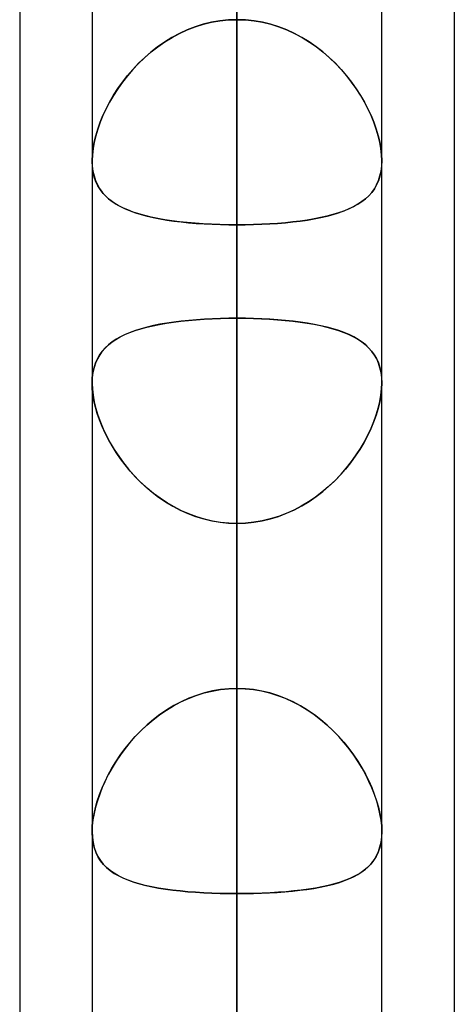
# Model space of a CAD drawing. Header units: millimetres. Extents: x -100 to 120, y -270 to 270.
# Tile 17 of 75: x 46.98 to 50, y -117.39 to -110.54. Entities that reach past the tile are written whole.
import ezdxf

# ---------------------------------------------------------------- set-up
doc = ezdxf.new("R2010")
doc.units = ezdxf.units.MM
doc.layers.add('MAIN-1', color=7, linetype='Continuous')
doc.layers.add('MAIN-2', color=7, linetype='Continuous')

msp = doc.modelspace()

# ---------------------------------------------------------------- linework, layer by layer
at = {"layer": 'MAIN-1'}
for p, q in [((47.4813, 0), (47.4813, -138.299)), ((49.4963, -138.4234), (49.4963, 0)), ((48.4887, -138.9628), (48.4887, 0)), ((50, -72.5946), (50, -139.2762)), ((46.9775, -73.0349), (46.9775, -138.4973)), ((47.4812, -111.5247), (47.4812, -111.5238)), ((47.4812, -111.5256), (47.4812, -111.5247)), ((47.4812, -111.5264), (47.4812, -111.5256)), ((47.4812, -111.5273), (47.4812, -111.5264)), ((47.4812, -111.5282), (47.4812, -111.5273)), ((47.4813, -111.5291), (47.4812, -111.5282)), ((49.4963, -111.5254), (49.4962, -111.5258)), ((49.4963, -111.5239), (49.4963, -111.5242)), ((49.4963, -111.5242), (49.4963, -111.5245)), ((49.4963, -111.5245), (49.4963, -111.5248)), ((49.4963, -111.5248), (49.4963, -111.5251)), ((49.4963, -111.5251), (49.4963, -111.5254)), ((49.4963, -113.069), (49.4963, -113.0692)), ((49.4963, -113.0692), (49.4963, -113.0694)), ((49.4963, -113.0694), (49.4963, -113.0696)), ((49.4963, -113.0696), (49.4963, -113.0698)), ((49.4963, -113.0698), (49.4963, -113.07)), ((49.4963, -113.07), (49.4963, -113.0702)), ((47.4812, -116.1873), (47.4813, -116.1859)), ((47.4812, -116.1887), (47.4812, -116.1873)), ((47.4812, -116.1901), (47.4812, -116.1887)), ((47.4812, -116.1915), (47.4812, -116.1901)), ((47.4813, -116.1929), (47.4812, -116.1915)), ((47.4813, -116.1943), (47.4813, -116.1929))]:
    msp.add_line(p, q, dxfattribs=at)
at = {"layer": 'MAIN-2'}
for p, q in [((48.4887, 0), (48.4887, -138.9628)), ((48.4887, 0), (48.4887, -127.7372)), ((48.4887, 0), (48.4887, -137.4307)), ((48.4887, 0), (48.4887, -126.3116)), ((48.4887, 0), (48.4887, -115.1915)), ((48.4887, 0), (48.4887, -116.6172)), ((48.4887, -137.4307), (48.4887, 0)), ((48.4887, -126.3116), (48.4887, 0)), ((48.4887, -127.7372), (48.4887, 0)), ((48.4887, -116.6172), (48.4887, 0)), ((48.4887, -115.1915), (48.4887, 0)), ((48.4887, -121.9075), (48.4887, -90.37)), ((48.4887, -91.7966), (48.4887, -123.9225)), ((48.4887, -137.6245), (48.4887, -101.4958)), ((48.4887, -102.9219), (48.4887, -139.6395)), ((48.4887, -102.9219), (48.4887, -112.619)), ((48.4887, -112.619), (48.4887, -102.9219)), ((48.4887, -115.1915), (48.4887, -105.496)), ((48.4887, -105.496), (48.4887, -115.1915)), ((48.4887, -107.6956), (48.4887, -111.9701)), ((48.4887, -111.9701), (48.4887, -107.6956)), ((48.4887, -107.6956), (48.4887, -117.3861)), ((48.4887, -117.3861), (48.4887, -107.6956)), ((48.4293, -110.547), (48.3703, -110.5532)), ((48.3703, -110.5531), (48.4293, -110.547)), ((48.4887, -110.545), (48.4293, -110.547)), ((48.4293, -110.547), (48.4887, -110.545)), ((48.5482, -110.547), (48.4887, -110.545)), ((48.4887, -110.545), (48.5482, -110.547)), ((48.6072, -110.5531), (48.5482, -110.547)), ((48.5482, -110.547), (48.6072, -110.5532)), ((48.1419, -110.6165), (48.0879, -110.6413)), ((48.0891, -110.6407), (48.1431, -110.616)), ((48.1975, -110.595), (48.1419, -110.6165)), ((48.1431, -110.616), (48.1984, -110.5947)), ((48.2543, -110.5772), (48.1975, -110.595)), ((48.1984, -110.5947), (48.2548, -110.5771)), ((48.3119, -110.5632), (48.2543, -110.5772)), ((48.2548, -110.5771), (48.3121, -110.5632)), ((48.3703, -110.5532), (48.3119, -110.5632)), ((48.3121, -110.5632), (48.3703, -110.5531)), ((48.6654, -110.5632), (48.6072, -110.5531)), ((48.6072, -110.5532), (48.6656, -110.5632)), ((48.7227, -110.5771), (48.6654, -110.5632)), ((48.6656, -110.5632), (48.7232, -110.5772)), ((48.7791, -110.5947), (48.7227, -110.5771)), ((48.7232, -110.5772), (48.78, -110.595)), ((48.8344, -110.616), (48.7791, -110.5947)), ((48.78, -110.595), (48.8356, -110.6165)), ((48.8884, -110.6407), (48.8344, -110.616)), ((48.8356, -110.6165), (48.8896, -110.6413)), ((48.0356, -110.6693), (47.9851, -110.7003)), ((47.9864, -110.6994), (48.0368, -110.6686)), ((48.0879, -110.6413), (48.0356, -110.6693)), ((48.0368, -110.6686), (48.0891, -110.6407)), ((48.9406, -110.6686), (48.8884, -110.6407)), ((48.8896, -110.6413), (48.9419, -110.6693)), ((48.9911, -110.6994), (48.9406, -110.6686)), ((48.9419, -110.6693), (48.9924, -110.7003)), ((47.9365, -110.734), (47.8898, -110.7703)), ((47.8914, -110.769), (47.938, -110.7329)), ((47.9851, -110.7003), (47.9365, -110.734)), ((47.938, -110.7329), (47.9864, -110.6994)), ((49.0396, -110.7329), (48.9911, -110.6994)), ((48.9924, -110.7003), (49.041, -110.734)), ((49.0861, -110.769), (49.0396, -110.7329)), ((49.041, -110.734), (49.0877, -110.7703)), ((47.8453, -110.8089), (47.8032, -110.8493)), ((47.8047, -110.8477), (47.847, -110.8073)), ((47.8898, -110.7703), (47.8453, -110.8089)), ((47.847, -110.8073), (47.8914, -110.769)), ((49.1305, -110.8073), (49.0861, -110.769)), ((49.0877, -110.7703), (49.1322, -110.8089)), ((49.1728, -110.8477), (49.1305, -110.8073)), ((49.1322, -110.8089), (49.1743, -110.8493)), ((47.7635, -110.8914), (47.7263, -110.9348)), ((47.7272, -110.9336), (47.7648, -110.89)), ((47.8032, -110.8493), (47.7635, -110.8914)), ((47.7648, -110.89), (47.8047, -110.8477)), ((49.2127, -110.89), (49.1728, -110.8477)), ((49.1743, -110.8493), (49.214, -110.8914)), ((49.2503, -110.9336), (49.2127, -110.89)), ((49.214, -110.8914), (49.2512, -110.9348)), ((47.7263, -110.9348), (47.6916, -110.9793)), ((47.6922, -110.9784), (47.7272, -110.9336)), ((49.2853, -110.9784), (49.2503, -110.9336)), ((49.2512, -110.9348), (49.2859, -110.9793)), ((47.6594, -111.0247), (47.6298, -111.0706)), ((47.6299, -111.0705), (47.6598, -111.0241)), ((47.6916, -110.9793), (47.6594, -111.0247)), ((47.6598, -111.0241), (47.6922, -110.9784)), ((49.3177, -111.0241), (49.2853, -110.9784)), ((49.2859, -110.9793), (49.3181, -111.0247)), ((49.3476, -111.0705), (49.3177, -111.0241)), ((49.3181, -111.0247), (49.3477, -111.0706)), ((47.6026, -111.1173), (47.6299, -111.0705)), ((47.6298, -111.0706), (47.6028, -111.1169)), ((49.3749, -111.1173), (49.3476, -111.0705)), ((49.3477, -111.0706), (49.3747, -111.1169)), ((47.5561, -111.2111), (47.578, -111.1642)), ((47.5783, -111.1637), (47.5562, -111.2107)), ((47.578, -111.1642), (47.6026, -111.1173)), ((47.6028, -111.1169), (47.5783, -111.1637)), ((49.3747, -111.1169), (49.3992, -111.1637)), ((49.3995, -111.1642), (49.3749, -111.1173)), ((49.3992, -111.1637), (49.4213, -111.2107)), ((49.4214, -111.2111), (49.3995, -111.1642)), ((47.5367, -111.2581), (47.5561, -111.2111)), ((47.5562, -111.2107), (47.5368, -111.2578)), ((49.4213, -111.2107), (49.4407, -111.2578)), ((49.4408, -111.2581), (49.4214, -111.2111)), ((47.5368, -111.2578), (47.5201, -111.3046)), ((47.5201, -111.3048), (47.5367, -111.2581)), ((49.4407, -111.2578), (49.4574, -111.3046)), ((49.4574, -111.3048), (49.4408, -111.2581)), ((47.5063, -111.351), (47.4953, -111.3966)), ((47.4954, -111.3964), (47.5063, -111.351)), ((47.5201, -111.3046), (47.5063, -111.351)), ((47.5063, -111.351), (47.5201, -111.3048)), ((49.4574, -111.3046), (49.4712, -111.351)), ((49.4712, -111.351), (49.4574, -111.3048)), ((49.4821, -111.3964), (49.4712, -111.351)), ((49.4712, -111.351), (49.4822, -111.3966)), ((47.4828, -111.4833), (47.4875, -111.4408)), ((47.4875, -111.4409), (47.4828, -111.4833)), ((47.4875, -111.4408), (47.4954, -111.3964)), ((47.4953, -111.3966), (47.4875, -111.4409)), ((49.49, -111.4408), (49.4821, -111.3964)), ((49.4822, -111.3966), (49.49, -111.4409)), ((49.4947, -111.4833), (49.49, -111.4408)), ((49.49, -111.4409), (49.4947, -111.4833)), ((47.4828, -111.4833), (47.4812, -111.5239)), ((47.4812, -111.5238), (47.4828, -111.4833)), ((49.4963, -111.5238), (49.4947, -111.4833)), ((49.4947, -111.4833), (49.4963, -111.5239)), ((47.4812, -111.5239), (47.4827, -111.5615)), ((47.4832, -111.5676), (47.4813, -111.5291)), ((47.4827, -111.5615), (47.4871, -111.5972)), ((47.4883, -111.604), (47.4832, -111.5676)), ((49.4947, -111.5631), (49.4901, -111.5988)), ((49.4904, -111.5972), (49.4948, -111.5614)), ((49.4962, -111.5258), (49.4947, -111.5631)), ((49.4948, -111.5614), (49.4963, -111.5238)), ((47.4871, -111.5972), (47.4945, -111.631)), ((47.4966, -111.6385), (47.4883, -111.604)), ((47.4945, -111.631), (47.5047, -111.6626)), ((47.5079, -111.6706), (47.4966, -111.6385)), ((49.4826, -111.6324), (49.4724, -111.6638)), ((49.4728, -111.6627), (49.483, -111.631)), ((49.4901, -111.5988), (49.4826, -111.6324)), ((49.483, -111.631), (49.4904, -111.5972)), ((47.5047, -111.6626), (47.5176, -111.6918)), ((47.522, -111.7002), (47.5079, -111.6706)), ((47.5176, -111.6918), (47.5331, -111.7189)), ((47.5389, -111.7276), (47.522, -111.7002)), ((49.4594, -111.6929), (49.4438, -111.7199)), ((49.4442, -111.7193), (49.4598, -111.6921)), ((49.4724, -111.6638), (49.4594, -111.6929)), ((49.4598, -111.6921), (49.4728, -111.6627)), ((47.5331, -111.7189), (47.5511, -111.744)), ((47.5584, -111.7529), (47.5389, -111.7276)), ((47.5511, -111.744), (47.5716, -111.7672)), ((47.5806, -111.7761), (47.5584, -111.7529)), ((47.5716, -111.7672), (47.5945, -111.7886)), ((47.6051, -111.7974), (47.5806, -111.7761)), ((49.4052, -111.768), (49.3822, -111.7893)), ((49.3826, -111.789), (49.4055, -111.7677)), ((49.4257, -111.7449), (49.4052, -111.768)), ((49.4055, -111.7677), (49.4261, -111.7445)), ((49.4438, -111.7199), (49.4257, -111.7449)), ((49.4261, -111.7445), (49.4442, -111.7193)), ((47.5945, -111.7886), (47.6198, -111.8085)), ((47.6321, -111.817), (47.6051, -111.7974)), ((47.6198, -111.8085), (47.6476, -111.8269)), ((47.6617, -111.8352), (47.6321, -111.817)), ((47.6476, -111.8269), (47.6779, -111.8439)), ((47.6938, -111.8519), (47.6617, -111.8352)), ((47.6779, -111.8439), (47.7104, -111.8595)), ((47.7285, -111.8672), (47.6938, -111.8519)), ((49.2988, -111.8443), (49.2662, -111.8599)), ((49.2674, -111.8594), (49.2998, -111.8438)), ((49.329, -111.8274), (49.2988, -111.8443)), ((49.2998, -111.8438), (49.3298, -111.827)), ((49.3568, -111.8091), (49.329, -111.8274)), ((49.3298, -111.827), (49.3574, -111.8087)), ((49.3822, -111.7893), (49.3568, -111.8091)), ((49.3574, -111.8087), (49.3826, -111.789)), ((47.7104, -111.8595), (47.7453, -111.8739)), ((47.7656, -111.8813), (47.7285, -111.8672)), ((47.7453, -111.8739), (47.7825, -111.8871)), ((47.8051, -111.8942), (47.7656, -111.8813)), ((47.7825, -111.8871), (47.822, -111.8991)), ((47.8471, -111.906), (47.8051, -111.8942)), ((47.822, -111.8991), (47.8634, -111.9101)), ((47.8913, -111.9166), (47.8471, -111.906)), ((47.8634, -111.9101), (47.9069, -111.92)), ((47.9377, -111.9262), (47.8913, -111.9166)), ((47.9069, -111.92), (47.9524, -111.9289)), ((49.0698, -111.9202), (49.0244, -111.9291)), ((49.0256, -111.9288), (49.0712, -111.9199)), ((49.1132, -111.9103), (49.0698, -111.9202)), ((49.0712, -111.9199), (49.1148, -111.9099)), ((49.1547, -111.8994), (49.1132, -111.9103)), ((49.1148, -111.9099), (49.1564, -111.8989)), ((49.1941, -111.8874), (49.1547, -111.8994)), ((49.1564, -111.8989), (49.1957, -111.8869)), ((49.2313, -111.8742), (49.1941, -111.8874)), ((49.1957, -111.8869), (49.2327, -111.8737)), ((49.2662, -111.8599), (49.2313, -111.8742)), ((49.2327, -111.8737), (49.2674, -111.8594)), ((47.9861, -111.9347), (47.9377, -111.9262)), ((47.9524, -111.9289), (47.9997, -111.9369)), ((48.0363, -111.9423), (47.9861, -111.9347)), ((47.9997, -111.9369), (48.0488, -111.9439)), ((48.0884, -111.9489), (48.0363, -111.9423)), ((48.0488, -111.9439), (48.0996, -111.9501)), ((48.1423, -111.9545), (48.0884, -111.9489)), ((48.0996, -111.9501), (48.152, -111.9554)), ((48.1978, -111.9593), (48.1423, -111.9545)), ((48.152, -111.9554), (48.2058, -111.9599)), ((48.2544, -111.9632), (48.1978, -111.9593)), ((48.2058, -111.9599), (48.2608, -111.9636)), ((48.3119, -111.9662), (48.2544, -111.9632)), ((48.2608, -111.9636), (48.3169, -111.9664)), ((48.3702, -111.9684), (48.3119, -111.9662)), ((48.3169, -111.9664), (48.3738, -111.9685)), ((48.4292, -111.9697), (48.3702, -111.9684)), ((48.3738, -111.9685), (48.4311, -111.9697)), ((48.4887, -111.9701), (48.4292, -111.9697)), ((48.4311, -111.9697), (48.4887, -111.9701)), ((48.4887, -111.9701), (48.5465, -111.9697)), ((48.5463, -111.9697), (48.4887, -111.9701)), ((48.4887, -121.6605), (48.4887, -111.9701)), ((48.4887, -111.9701), (48.4887, -121.6605)), ((48.6036, -111.9685), (48.5463, -111.9697)), ((48.5465, -111.9697), (48.6038, -111.9685)), ((48.6603, -111.9664), (48.6036, -111.9685)), ((48.6038, -111.9685), (48.6604, -111.9665)), ((48.7163, -111.9636), (48.6603, -111.9664)), ((48.6604, -111.9665), (48.7163, -111.9636)), ((48.7163, -111.9636), (48.7713, -111.96)), ((48.7713, -111.96), (48.7163, -111.9636)), ((48.7713, -111.96), (48.8254, -111.9554)), ((48.8249, -111.9555), (48.7713, -111.96)), ((48.8773, -111.9502), (48.8249, -111.9555)), ((48.8254, -111.9554), (48.8779, -111.9501)), ((48.9281, -111.944), (48.8773, -111.9502)), ((48.8779, -111.9501), (48.9289, -111.9439)), ((48.9771, -111.937), (48.9281, -111.944)), ((48.9289, -111.9439), (48.9781, -111.9368)), ((49.0244, -111.9291), (48.9771, -111.937)), ((48.9781, -111.9368), (49.0256, -111.9288)), ((47.8618, -112.6813), (47.9053, -112.6711)), ((47.9074, -112.6706), (47.8637, -112.6808)), ((47.9053, -112.6711), (47.9508, -112.6618)), ((47.9529, -112.6615), (47.9074, -112.6706)), ((47.9508, -112.6618), (47.9981, -112.6536)), ((48.0003, -112.6532), (47.9529, -112.6615)), ((47.9981, -112.6536), (48.0473, -112.6463)), ((48.0495, -112.646), (48.0003, -112.6532)), ((48.0473, -112.6463), (48.0983, -112.6398)), ((48.1004, -112.6396), (48.0495, -112.646)), ((48.0983, -112.6398), (48.151, -112.6343)), ((48.1528, -112.6341), (48.1004, -112.6396)), ((48.151, -112.6343), (48.205, -112.6296)), ((48.2068, -112.6294), (48.1528, -112.6341)), ((48.205, -112.6296), (48.2601, -112.6258)), ((48.2618, -112.6257), (48.2068, -112.6294)), ((48.2601, -112.6258), (48.3161, -112.6228)), ((48.3176, -112.6227), (48.2618, -112.6257)), ((48.3161, -112.6228), (48.373, -112.6207)), ((48.3741, -112.6206), (48.3176, -112.6227)), ((48.373, -112.6207), (48.4306, -112.6194)), ((48.4312, -112.6194), (48.3741, -112.6206)), ((48.4306, -112.6194), (48.4887, -112.619)), ((48.4887, -112.619), (48.4312, -112.6194)), ((48.547, -112.6194), (48.4887, -112.619)), ((48.4887, -112.619), (48.5463, -112.6194)), ((48.4887, -153.3415), (48.4887, -112.619)), ((48.5463, -112.6194), (48.6033, -112.6206)), ((48.6046, -112.6207), (48.547, -112.6194)), ((48.6033, -112.6206), (48.6597, -112.6227)), ((48.6615, -112.6228), (48.6046, -112.6207)), ((48.6597, -112.6227), (48.7155, -112.6256)), ((48.7175, -112.6258), (48.6615, -112.6228)), ((48.7155, -112.6256), (48.7704, -112.6294)), ((48.7726, -112.6296), (48.7175, -112.6258)), ((48.7704, -112.6294), (48.8243, -112.6341)), ((48.8267, -112.6343), (48.7726, -112.6296)), ((48.8243, -112.6341), (48.8768, -112.6395)), ((48.8794, -112.6399), (48.8267, -112.6343)), ((48.8768, -112.6395), (48.9276, -112.6459)), ((48.9304, -112.6463), (48.8794, -112.6399)), ((48.9276, -112.6459), (48.9767, -112.6532)), ((48.9796, -112.6536), (48.9304, -112.6463)), ((48.9767, -112.6532), (49.0241, -112.6614)), ((49.027, -112.6619), (48.9796, -112.6536)), ((49.0241, -112.6614), (49.0696, -112.6705)), ((49.0725, -112.6711), (49.027, -112.6619)), ((49.0696, -112.6705), (49.1132, -112.6807)), ((49.116, -112.6814), (49.0725, -112.6711)), ((47.6769, -112.7489), (47.7093, -112.733)), ((47.7113, -112.7321), (47.6789, -112.7478)), ((47.7093, -112.733), (47.744, -112.7184)), ((47.746, -112.7176), (47.7113, -112.7321)), ((47.744, -112.7184), (47.781, -112.7049)), ((47.783, -112.7042), (47.746, -112.7176)), ((47.781, -112.7049), (47.8203, -112.6926)), ((47.8222, -112.692), (47.783, -112.7042)), ((47.8203, -112.6926), (47.8618, -112.6813)), ((47.8637, -112.6808), (47.8222, -112.692)), ((49.1132, -112.6807), (49.1547, -112.6918)), ((49.1575, -112.6927), (49.116, -112.6814)), ((49.1547, -112.6918), (49.194, -112.7041)), ((49.1968, -112.705), (49.1575, -112.6927)), ((49.194, -112.7041), (49.2309, -112.7174)), ((49.2338, -112.7185), (49.1968, -112.705)), ((49.2309, -112.7174), (49.2657, -112.7318)), ((49.2685, -112.7332), (49.2338, -112.7185)), ((49.2657, -112.7318), (49.298, -112.7476)), ((49.3009, -112.7491), (49.2685, -112.7332)), ((47.5714, -112.8261), (47.5942, -112.8046)), ((47.596, -112.803), (47.5729, -112.8246)), ((47.5942, -112.8046), (47.6193, -112.7846)), ((47.6213, -112.7832), (47.596, -112.803)), ((47.6193, -112.7846), (47.6469, -112.7661)), ((47.6489, -112.7648), (47.6213, -112.7832)), ((47.6469, -112.7661), (47.6769, -112.7489)), ((47.6789, -112.7478), (47.6489, -112.7648)), ((49.298, -112.7476), (49.3281, -112.7645)), ((49.3309, -112.7663), (49.3009, -112.7491)), ((49.3281, -112.7645), (49.3557, -112.7828)), ((49.3585, -112.7848), (49.3309, -112.7663)), ((49.3557, -112.7828), (49.381, -112.8026)), ((49.3836, -112.8049), (49.3585, -112.7848)), ((49.381, -112.8026), (49.4041, -112.8241)), ((49.4063, -112.8264), (49.3836, -112.8049)), ((47.5176, -112.9019), (47.533, -112.8747)), ((47.5339, -112.8733), (47.5181, -112.9008)), ((47.533, -112.8747), (47.551, -112.8494)), ((47.5522, -112.848), (47.5339, -112.8733)), ((47.551, -112.8494), (47.5714, -112.8261)), ((47.5729, -112.8246), (47.5522, -112.848)), ((49.4041, -112.8241), (49.4249, -112.8474)), ((49.4267, -112.8498), (49.4063, -112.8264)), ((49.4249, -112.8474), (49.4432, -112.8727)), ((49.4447, -112.875), (49.4267, -112.8498)), ((49.4432, -112.8727), (49.459, -112.9001)), ((49.4601, -112.9023), (49.4447, -112.875)), ((47.4945, -112.9628), (47.5047, -112.9313)), ((47.505, -112.9304), (47.4947, -112.9623)), ((47.5047, -112.9313), (47.5176, -112.9019)), ((47.5181, -112.9008), (47.505, -112.9304)), ((49.459, -112.9001), (49.4722, -112.9296)), ((49.473, -112.9317), (49.4601, -112.9023)), ((49.4722, -112.9296), (49.4826, -112.9614)), ((49.4831, -112.9633), (49.473, -112.9317)), ((47.4872, -112.9963), (47.4827, -113.0323)), ((47.4827, -113.0322), (47.4872, -112.9966)), ((47.4947, -112.9623), (47.4872, -112.9963)), ((47.4872, -112.9966), (47.4945, -112.9628)), ((49.4826, -112.9614), (49.4901, -112.9953)), ((49.4904, -112.9971), (49.4831, -112.9633)), ((49.4901, -112.9953), (49.4947, -113.0312)), ((49.4948, -113.0328), (49.4904, -112.9971)), ((47.4827, -113.0323), (47.4812, -113.0702)), ((47.4812, -113.0702), (47.4828, -113.1115)), ((47.4813, -113.0695), (47.4827, -113.0322)), ((47.4826, -113.1088), (47.4813, -113.0695)), ((49.4947, -113.0312), (49.4963, -113.069)), ((49.4947, -113.1109), (49.4963, -113.0702)), ((49.4963, -113.0702), (49.4947, -113.1115)), ((49.4963, -113.0702), (49.4948, -113.0328)), ((47.487, -113.1498), (47.4826, -113.1088)), ((47.4828, -113.1115), (47.4877, -113.1548)), ((47.4943, -113.1925), (47.487, -113.1498)), ((49.4947, -113.1115), (49.4898, -113.1548)), ((49.49, -113.1534), (49.4947, -113.1109)), ((47.4877, -113.1548), (47.4959, -113.2001)), ((47.5045, -113.2364), (47.4943, -113.1925)), ((47.4959, -113.2001), (47.5072, -113.2463)), ((49.4816, -113.2001), (49.4703, -113.2463)), ((49.4711, -113.2434), (49.4821, -113.1979)), ((49.4898, -113.1548), (49.4816, -113.2001)), ((49.4821, -113.1979), (49.49, -113.1534)), ((47.5175, -113.281), (47.5045, -113.2364)), ((47.5072, -113.2463), (47.5215, -113.2934)), ((47.5331, -113.3261), (47.5175, -113.281)), ((49.4703, -113.2463), (49.456, -113.2934)), ((49.4572, -113.2897), (49.4711, -113.2434)), ((47.5215, -113.2934), (47.5388, -113.341)), ((47.5513, -113.3714), (47.5331, -113.3261)), ((47.5388, -113.341), (47.5589, -113.3888)), ((49.4387, -113.341), (49.4186, -113.3888)), ((49.4211, -113.3833), (49.4405, -113.3364)), ((49.456, -113.2934), (49.4387, -113.341)), ((49.4405, -113.3364), (49.4572, -113.2897)), ((47.5719, -113.4167), (47.5513, -113.3714)), ((47.5589, -113.3888), (47.5818, -113.4367)), ((47.5949, -113.4619), (47.5719, -113.4167)), ((49.4186, -113.3888), (49.3957, -113.4367)), ((49.399, -113.4302), (49.4211, -113.3833)), ((47.5818, -113.4367), (47.6073, -113.4844)), ((47.6203, -113.5068), (47.5949, -113.4619)), ((47.6073, -113.4844), (47.6355, -113.5315)), ((49.3702, -113.4844), (49.342, -113.5315)), ((49.3472, -113.5232), (49.3744, -113.4769)), ((49.3957, -113.4367), (49.3702, -113.4844)), ((49.3744, -113.4769), (49.399, -113.4302)), ((47.6482, -113.5514), (47.6203, -113.5068)), ((47.6355, -113.5315), (47.6661, -113.5779)), ((47.6785, -113.5955), (47.6482, -113.5514)), ((49.342, -113.5315), (49.3114, -113.5779)), ((49.3174, -113.5692), (49.3472, -113.5232)), ((47.6661, -113.5779), (47.6991, -113.6233)), ((47.7112, -113.6388), (47.6785, -113.5955)), ((47.6991, -113.6233), (47.7345, -113.6674)), ((49.2784, -113.6233), (49.243, -113.6674)), ((49.25, -113.659), (49.285, -113.6146)), ((49.3114, -113.5779), (49.2784, -113.6233)), ((49.285, -113.6146), (49.3174, -113.5692)), ((47.7462, -113.6812), (47.7112, -113.6388)), ((47.7345, -113.6674), (47.7721, -113.7102)), ((47.7836, -113.7224), (47.7462, -113.6812)), ((49.243, -113.6674), (49.2054, -113.7102)), ((49.2126, -113.7023), (49.25, -113.659)), ((47.7721, -113.7102), (47.8119, -113.7512)), ((47.8232, -113.7622), (47.7836, -113.7224)), ((47.8119, -113.7512), (47.8539, -113.7904)), ((47.8651, -113.8003), (47.8232, -113.7622)), ((49.1656, -113.7512), (49.1236, -113.7904)), ((49.1303, -113.7845), (49.1726, -113.7442)), ((49.2054, -113.7102), (49.1656, -113.7512)), ((49.1726, -113.7442), (49.2126, -113.7023)), ((47.8539, -113.7904), (47.8979, -113.8276)), ((47.909, -113.8364), (47.8651, -113.8003)), ((47.8979, -113.8276), (47.9439, -113.8626)), ((49.0796, -113.8276), (49.0336, -113.8626)), ((49.039, -113.8587), (49.0857, -113.8228)), ((49.1236, -113.7904), (49.0796, -113.8276)), ((49.0857, -113.8228), (49.1303, -113.7845)), ((47.9548, -113.8703), (47.909, -113.8364)), ((47.9439, -113.8626), (47.9919, -113.8951)), ((48.0023, -113.9016), (47.9548, -113.8703)), ((47.9919, -113.8951), (48.0417, -113.9249)), ((48.0516, -113.9304), (48.0023, -113.9016)), ((48.9856, -113.8951), (48.9358, -113.9249)), ((48.9399, -113.9226), (48.9904, -113.892)), ((49.0336, -113.8626), (48.9856, -113.8951)), ((48.9904, -113.892), (49.039, -113.8587)), ((48.0417, -113.9249), (48.0933, -113.9519)), ((48.1025, -113.9563), (48.0516, -113.9304)), ((48.0933, -113.9519), (48.1466, -113.9758)), ((48.1549, -113.9793), (48.1025, -113.9563)), ((48.8842, -113.9519), (48.8309, -113.9758)), ((48.8337, -113.9747), (48.8877, -113.9502)), ((48.9358, -113.9249), (48.8842, -113.9519)), ((48.8877, -113.9502), (48.9399, -113.9226)), ((48.1466, -113.9758), (48.2012, -113.9965)), ((48.2087, -113.999), (48.1549, -113.9793)), ((48.2012, -113.9965), (48.2571, -114.0137)), ((48.2633, -114.0153), (48.2087, -113.999)), ((48.2571, -114.0137), (48.3141, -114.0272)), ((48.3188, -114.0282), (48.2633, -114.0153)), ((48.3141, -114.0272), (48.3719, -114.037)), ((48.3749, -114.0374), (48.3188, -114.0282)), ((48.3719, -114.037), (48.4301, -114.0429)), ((48.4316, -114.043), (48.3749, -114.0374)), ((48.6056, -114.037), (48.5474, -114.0429)), ((48.5479, -114.0429), (48.6066, -114.0369)), ((48.6634, -114.0272), (48.6056, -114.037)), ((48.6066, -114.0369), (48.6646, -114.027)), ((48.7204, -114.0137), (48.6634, -114.0272)), ((48.6646, -114.027), (48.7219, -114.0133)), ((48.7763, -113.9965), (48.7204, -114.0137)), ((48.7219, -114.0133), (48.7783, -113.9958)), ((48.8309, -113.9758), (48.7763, -113.9965)), ((48.7783, -113.9958), (48.8337, -113.9747)), ((48.4301, -114.0429), (48.4887, -114.0449)), ((48.4887, -114.0449), (48.4316, -114.043)), ((48.4887, -114.0449), (48.5479, -114.0429)), ((48.5474, -114.0429), (48.4887, -114.0449)), ((48.4887, -114.0449), (48.4887, -155.3565)), ((48.4887, -114.0449), (48.4887, -123.7404)), ((48.4887, -123.7404), (48.4887, -114.0449)), ((48.3161, -115.2093), (48.373, -115.1995)), ((48.3741, -115.1993), (48.3176, -115.209)), ((48.373, -115.1995), (48.4306, -115.1935)), ((48.4312, -115.1935), (48.3741, -115.1993)), ((48.4306, -115.1935), (48.4887, -115.1915)), ((48.4887, -115.1915), (48.4312, -115.1935)), ((48.4887, -115.1915), (48.5463, -115.1935)), ((48.5469, -115.1935), (48.4887, -115.1915)), ((48.5463, -115.1935), (48.6034, -115.1993)), ((48.6045, -115.1995), (48.5469, -115.1935)), ((48.6034, -115.1993), (48.6599, -115.209)), ((48.6614, -115.2093), (48.6045, -115.1995)), ((48.0982, -115.2848), (48.1509, -115.2608)), ((48.1529, -115.2599), (48.1005, -115.2837)), ((48.1509, -115.2608), (48.205, -115.2401)), ((48.2069, -115.2394), (48.1529, -115.2599)), ((48.205, -115.2401), (48.2601, -115.2229)), ((48.2619, -115.2224), (48.2069, -115.2394)), ((48.2601, -115.2229), (48.3161, -115.2093)), ((48.3176, -115.209), (48.2619, -115.2224)), ((48.6599, -115.209), (48.7156, -115.2224)), ((48.7174, -115.2229), (48.6614, -115.2093)), ((48.7156, -115.2224), (48.7706, -115.2394)), ((48.7725, -115.2401), (48.7174, -115.2229)), ((48.7706, -115.2394), (48.8246, -115.2599)), ((48.8266, -115.2608), (48.7725, -115.2401)), ((48.8246, -115.2599), (48.877, -115.2837)), ((48.8793, -115.2848), (48.8266, -115.2608)), ((48.0004, -115.3402), (47.953, -115.3725)), ((47.998, -115.3418), (48.0472, -115.3119)), ((48.0496, -115.3106), (48.0004, -115.3402)), ((48.0472, -115.3119), (48.0982, -115.2848)), ((48.1005, -115.2837), (48.0496, -115.3106)), ((48.877, -115.2837), (48.9279, -115.3106)), ((48.9303, -115.3119), (48.8793, -115.2848)), ((48.9279, -115.3106), (48.9771, -115.3402)), ((48.9795, -115.3418), (48.9303, -115.3119)), ((48.9771, -115.3402), (49.0245, -115.3725)), ((47.8616, -115.4462), (47.9051, -115.4092)), ((47.9074, -115.4073), (47.8638, -115.4443)), ((47.9051, -115.4092), (47.9506, -115.3743)), ((47.953, -115.3725), (47.9074, -115.4073)), ((47.9506, -115.3743), (47.998, -115.3418)), ((49.0269, -115.3743), (48.9795, -115.3418)), ((49.0245, -115.3725), (49.0701, -115.4073)), ((49.0724, -115.4092), (49.0269, -115.3743)), ((49.0701, -115.4073), (49.1137, -115.4443)), ((49.1159, -115.4462), (49.0724, -115.4092)), ((47.8201, -115.4853), (47.8616, -115.4462)), ((47.8638, -115.4443), (47.8223, -115.4832)), ((49.1137, -115.4443), (49.1552, -115.4832)), ((49.1574, -115.4853), (49.1159, -115.4462)), ((47.7437, -115.5683), (47.7808, -115.5261)), ((47.783, -115.5237), (47.746, -115.5655)), ((47.7808, -115.5261), (47.8201, -115.4853)), ((47.8223, -115.4832), (47.783, -115.5237)), ((49.1552, -115.4832), (49.1945, -115.5237)), ((49.1967, -115.5261), (49.1574, -115.4853)), ((49.1945, -115.5237), (49.2315, -115.5655)), ((49.2338, -115.5683), (49.1967, -115.5261)), ((47.6766, -115.6558), (47.709, -115.6116)), ((47.7113, -115.6086), (47.6789, -115.6525)), ((47.709, -115.6116), (47.7437, -115.5683)), ((47.746, -115.5655), (47.7113, -115.6086)), ((49.2315, -115.5655), (49.2662, -115.6086)), ((49.2685, -115.6116), (49.2338, -115.5683)), ((49.2662, -115.6086), (49.2986, -115.6525)), ((49.3009, -115.6558), (49.2685, -115.6116)), ((47.6466, -115.7007), (47.6766, -115.6558)), ((47.6789, -115.6525), (47.6489, -115.6971)), ((49.2986, -115.6525), (49.3286, -115.6971)), ((49.3309, -115.7007), (49.3009, -115.6558)), ((47.5939, -115.7916), (47.619, -115.746)), ((47.6213, -115.7422), (47.596, -115.7876)), ((47.619, -115.746), (47.6466, -115.7007)), ((47.6489, -115.6971), (47.6213, -115.7422)), ((49.3286, -115.6971), (49.3562, -115.7422)), ((49.3585, -115.746), (49.3309, -115.7007)), ((49.3562, -115.7422), (49.3815, -115.7876)), ((49.3836, -115.7916), (49.3585, -115.746)), ((47.5711, -115.8372), (47.5939, -115.7916)), ((47.596, -115.7876), (47.5729, -115.8335)), ((49.3815, -115.7876), (49.4046, -115.8335)), ((49.4064, -115.8372), (49.3836, -115.7916)), ((47.5328, -115.9286), (47.5508, -115.8829)), ((47.5522, -115.8796), (47.5339, -115.9256)), ((47.5508, -115.8829), (47.5711, -115.8372)), ((47.5729, -115.8335), (47.5522, -115.8796)), ((49.4046, -115.8335), (49.4253, -115.8796)), ((49.4267, -115.8829), (49.4064, -115.8372)), ((49.4253, -115.8796), (49.4436, -115.9256)), ((49.4447, -115.9286), (49.4267, -115.8829)), ((47.5173, -115.9739), (47.5328, -115.9286)), ((47.5339, -115.9256), (47.5181, -115.9714)), ((49.4436, -115.9256), (49.4594, -115.9714)), ((49.4602, -115.9739), (49.4447, -115.9286)), ((47.4944, -116.0627), (47.5045, -116.0187)), ((47.505, -116.0167), (47.4947, -116.0613)), ((47.5045, -116.0187), (47.5173, -115.9739)), ((47.5181, -115.9714), (47.505, -116.0167)), ((49.4594, -115.9714), (49.4725, -116.0167)), ((49.473, -116.0187), (49.4602, -115.9739)), ((49.4725, -116.0167), (49.4828, -116.0613)), ((49.4831, -116.0627), (49.473, -116.0187)), ((47.4871, -116.1056), (47.4944, -116.0627)), ((47.4947, -116.0613), (47.4872, -116.1045)), ((49.4828, -116.0613), (49.4903, -116.1045)), ((49.4904, -116.1056), (49.4831, -116.0627)), ((47.4827, -116.146), (47.4812, -116.1858)), ((47.4813, -116.1859), (47.4827, -116.1466)), ((47.4872, -116.1045), (47.4827, -116.146)), ((47.4827, -116.1466), (47.4871, -116.1056)), ((49.4903, -116.1045), (49.4948, -116.146)), ((49.4948, -116.1466), (49.4904, -116.1056)), ((49.4948, -116.146), (49.4963, -116.1858)), ((49.4963, -116.1859), (49.4948, -116.1466)), ((47.4812, -116.1858), (47.4828, -116.2251)), ((47.4835, -116.2323), (47.4813, -116.1943)), ((47.4828, -116.2251), (47.4877, -116.2624)), ((49.4947, -116.2251), (49.4898, -116.2624)), ((49.4904, -116.2588), (49.4948, -116.2233)), ((49.4963, -116.1858), (49.4947, -116.2251)), ((49.4948, -116.2233), (49.4963, -116.1859)), ((47.4889, -116.2684), (47.4835, -116.2323)), ((47.4877, -116.2624), (47.4959, -116.2975)), ((47.4973, -116.3023), (47.4889, -116.2684)), ((47.4959, -116.2975), (47.5072, -116.33)), ((49.4816, -116.2975), (49.4703, -116.33)), ((49.4728, -116.3238), (49.483, -116.2925)), ((49.4898, -116.2624), (49.4816, -116.2975)), ((49.483, -116.2925), (49.4904, -116.2588)), ((47.5088, -116.3337), (47.4973, -116.3023)), ((47.5072, -116.33), (47.5215, -116.36)), ((47.5231, -116.3627), (47.5088, -116.3337)), ((47.5215, -116.36), (47.5388, -116.3875)), ((47.5401, -116.3894), (47.5231, -116.3627)), ((49.456, -116.36), (49.4387, -116.3875)), ((49.4442, -116.3796), (49.4598, -116.3528)), ((49.4703, -116.33), (49.456, -116.36)), ((49.4598, -116.3528), (49.4728, -116.3238)), ((47.5388, -116.3875), (47.5589, -116.4128)), ((47.5599, -116.4139), (47.5401, -116.3894)), ((47.5589, -116.4128), (47.5818, -116.436)), ((47.5822, -116.4364), (47.5599, -116.4139)), ((49.3822, -116.4477), (49.4053, -116.4269)), ((49.4186, -116.4128), (49.3957, -116.436)), ((49.4053, -116.4269), (49.426, -116.4042)), ((49.4387, -116.3875), (49.4186, -116.4128)), ((49.426, -116.4042), (49.4442, -116.3796)), ((47.5818, -116.436), (47.6073, -116.4572)), ((47.607, -116.4569), (47.5822, -116.4364)), ((47.6343, -116.4758), (47.607, -116.4569)), ((47.6073, -116.4572), (47.6354, -116.4765)), ((47.6642, -116.4931), (47.6343, -116.4758)), ((47.6354, -116.4765), (47.666, -116.4941)), ((47.6967, -116.509), (47.6642, -116.4931)), ((47.666, -116.4941), (47.6991, -116.5101)), ((49.266, -116.5154), (49.2987, -116.5006)), ((49.3115, -116.4941), (49.2784, -116.5101)), ((49.2987, -116.5006), (49.329, -116.4844)), ((49.3421, -116.4765), (49.3115, -116.4941)), ((49.329, -116.4844), (49.3568, -116.4668)), ((49.3702, -116.4572), (49.3421, -116.4765)), ((49.3568, -116.4668), (49.3822, -116.4477)), ((49.3957, -116.436), (49.3702, -116.4572)), ((47.7317, -116.5235), (47.6967, -116.509)), ((47.6991, -116.5101), (47.7344, -116.5245)), ((47.7691, -116.5367), (47.7317, -116.5235)), ((47.7344, -116.5245), (47.772, -116.5377)), ((47.8089, -116.5487), (47.7691, -116.5367)), ((47.772, -116.5377), (47.8118, -116.5495)), ((47.8512, -116.5596), (47.8089, -116.5487)), ((47.8118, -116.5495), (47.8538, -116.5602)), ((47.8956, -116.5694), (47.8512, -116.5596)), ((47.8538, -116.5602), (47.8978, -116.5698)), ((47.9421, -116.5781), (47.8956, -116.5694)), ((47.8978, -116.5698), (47.9438, -116.5784)), ((49.0225, -116.5803), (49.0682, -116.5721)), ((49.0797, -116.5698), (49.0337, -116.5784)), ((49.0682, -116.5721), (49.1121, -116.5629)), ((49.1237, -116.5602), (49.0797, -116.5698)), ((49.1121, -116.5629), (49.154, -116.5527)), ((49.1657, -116.5495), (49.1237, -116.5602)), ((49.154, -116.5527), (49.1936, -116.5414)), ((49.2055, -116.5377), (49.1657, -116.5495)), ((49.1936, -116.5414), (49.231, -116.529)), ((49.2431, -116.5245), (49.2055, -116.5377)), ((49.231, -116.529), (49.266, -116.5154)), ((49.2784, -116.5101), (49.2431, -116.5245)), ((47.9905, -116.5858), (47.9421, -116.5781)), ((47.9438, -116.5784), (47.9918, -116.586)), ((48.0407, -116.5926), (47.9905, -116.5858)), ((47.9918, -116.586), (48.0416, -116.5927)), ((48.0926, -116.5985), (48.0407, -116.5926)), ((48.0416, -116.5927), (48.0932, -116.5986)), ((48.1462, -116.6036), (48.0926, -116.5985)), ((48.0932, -116.5986), (48.1464, -116.6036)), ((48.2012, -116.6078), (48.1462, -116.6036)), ((48.1464, -116.6036), (48.2011, -116.6078)), ((48.2011, -116.6078), (48.257, -116.6112)), ((48.2573, -116.6112), (48.2012, -116.6078)), ((48.257, -116.6112), (48.314, -116.6138)), ((48.3142, -116.6139), (48.2573, -116.6112)), ((48.314, -116.6138), (48.3718, -116.6157)), ((48.3718, -116.6158), (48.3142, -116.6139)), ((48.3718, -116.6157), (48.4301, -116.6169)), ((48.43, -116.6169), (48.3718, -116.6158)), ((48.4887, -116.6172), (48.43, -116.6169)), ((48.4301, -116.6169), (48.4887, -116.6172)), ((48.5474, -116.6169), (48.4887, -116.6172)), ((48.4887, -116.6172), (48.5459, -116.6169)), ((48.4887, -126.3116), (48.4887, -116.6172)), ((48.4887, -116.6172), (48.4887, -126.3116)), ((48.5459, -116.6169), (48.6026, -116.6158)), ((48.6057, -116.6157), (48.5474, -116.6169)), ((48.6026, -116.6158), (48.6587, -116.6141)), ((48.6635, -116.6138), (48.6057, -116.6157)), ((48.6587, -116.6141), (48.7141, -116.6116)), ((48.7205, -116.6112), (48.6635, -116.6138)), ((48.7141, -116.6116), (48.7687, -116.6083)), ((48.7764, -116.6078), (48.7205, -116.6112)), ((48.7687, -116.6083), (48.8225, -116.6043)), ((48.8311, -116.6036), (48.7764, -116.6078)), ((48.8225, -116.6043), (48.8749, -116.5995)), ((48.8843, -116.5986), (48.8311, -116.6036)), ((48.8749, -116.5995), (48.9257, -116.594)), ((48.9359, -116.5927), (48.8843, -116.5986)), ((48.9257, -116.594), (48.975, -116.5876)), ((48.9857, -116.586), (48.9359, -116.5927)), ((48.975, -116.5876), (49.0225, -116.5803)), ((49.0337, -116.5784), (48.9857, -116.586))]:
    msp.add_line(p, q, dxfattribs=at)

doc.saveas('drawing.dxf')
